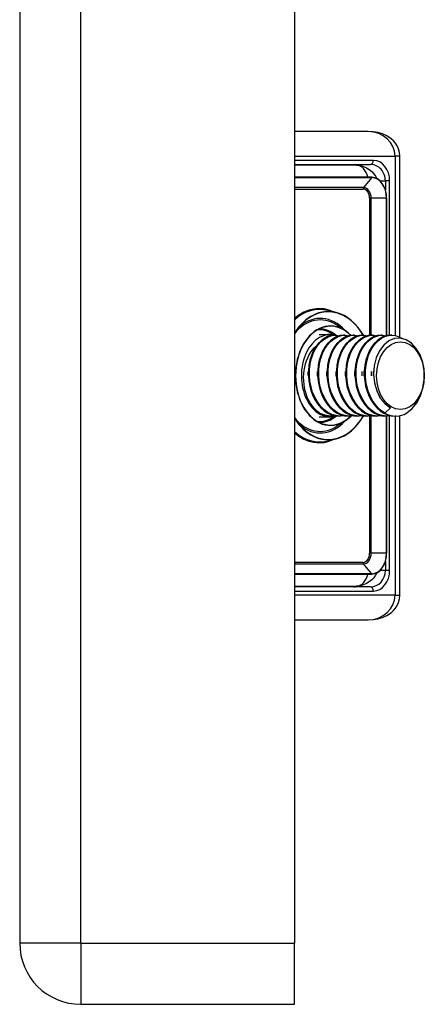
# Model space of a CAD drawing. Header units: inches. Extents: x 2.9 to 60.9, y 4.2 to 31.2.
# Tile 26 of 37: x 35.25 to 36.216, y 11.581 to 13.93. Entities that reach past the tile are written whole.
import ezdxf

# ---------------------------------------------------------------- set-up
doc = ezdxf.new("R2010")
doc.units = ezdxf.units.IN
doc.header["$MEASUREMENT"] = 0
doc.layers.add('Visible Edges(ANSI)', color=7, linetype='Continuous', lineweight=25)
doc.layers.add('Visible Tangent Edges(ANSI)', color=7, linetype='Continuous', lineweight=25)

msp = doc.modelspace()

# ---------------------------------------------------------------- linework, layer by layer
at = {"layer": 'Visible Edges(ANSI)'}
for p, q in [((35.2499, 23.4345), (35.2499, 11.7265)), ((35.9059, 23.4345), (35.9059, 11.7265)), ((36.0824, 13.6632), (35.9059, 13.6632)), ((36.158, 13.1723), (36.158, 13.6041)), ((35.9059, 13.5844), (36.0877, 13.5844)), ((36.0543, 13.5825), (35.9059, 13.5825)), ((36.0907, 13.5538), (35.9059, 13.5538)), ((36.1262, 13.176), (36.1262, 13.5037)), ((36.0058, 13.231), (35.9861, 13.236)), ((36.0272, 13.1883), (36.0071, 13.2014)), ((35.9652, 13.1789), (35.9921, 13.1789)), ((36.0046, 13.177), (36.0018, 13.177)), ((36.0269, 13.177), (36.0241, 13.177)), ((36.0491, 13.177), (36.0463, 13.177)), ((36.0714, 13.177), (36.0686, 13.177)), ((36.0937, 13.177), (36.0909, 13.177)), ((36.1159, 13.177), (36.1132, 13.177)), ((36.1382, 13.177), (36.1354, 13.177)), ((36.1356, 13.004), (36.1221, 12.9912)), ((35.9652, 12.9821), (35.9921, 12.9821)), ((35.9935, 12.9841), (35.9921, 12.9841)), ((36.0272, 12.9727), (36.0071, 12.9597)), ((36.0157, 12.9841), (36.0129, 12.9841)), ((36.038, 12.9841), (36.0352, 12.9841)), ((36.0603, 12.9841), (36.0575, 12.9841)), ((36.0825, 12.9841), (36.0798, 12.9841)), ((36.1048, 12.9841), (36.102, 12.9841)), ((36.1271, 12.9841), (36.1243, 12.9841)), ((36.1262, 12.6573), (36.1262, 12.9841)), ((36.148, 12.9841), (36.1466, 12.9841)), ((36.158, 12.5569), (36.158, 12.9851)), ((36.0058, 12.93), (35.9861, 12.925)), ((35.9059, 12.6072), (36.0907, 12.6072)), ((35.9059, 12.5785), (36.0543, 12.5785)), ((36.0877, 12.5766), (35.9059, 12.5766)), ((35.9059, 12.4978), (36.0824, 12.4978)), ((35.9059, 11.5805), (35.9059, 11.7265)), ((35.3959, 11.5805), (35.9059, 11.5805))]:
    msp.add_line(p, q, dxfattribs=at)
at = {"layer": 'Visible Edges(ANSI)', "flags": 128}
for points in [[(36.158, 13.6041), (36.1572, 13.6131), (36.1549, 13.6215), (36.1514, 13.629), (36.1472, 13.6355), (36.1424, 13.641), (36.1373, 13.6456), (36.1268, 13.6526), (36.116, 13.6575), (36.1049, 13.6607), (36.0937, 13.6626), (36.0824, 13.6632)], [(36.0543, 13.5825), (36.0627, 13.5818), (36.0707, 13.5798), (36.0781, 13.5767), (36.0848, 13.5726), (36.0906, 13.5678), (36.0956, 13.5625), (36.0997, 13.5567), (36.103, 13.5507)], [(36.1262, 13.5037), (36.1256, 13.5135), (36.1236, 13.5229), (36.1203, 13.5315), (36.1159, 13.5391), (36.1105, 13.5453), (36.1044, 13.55), (36.0977, 13.5529), (36.0907, 13.5538)], [(36.0707, 13.177), (36.0643, 13.1871), (36.0573, 13.1964), (36.0498, 13.2048), (36.0417, 13.2122), (36.0332, 13.2186), (36.0244, 13.2239), (36.0152, 13.2281), (36.0058, 13.231)], [(35.9247, 13.2048), (35.9148, 13.1936), (35.9059, 13.1808)], [(35.9774, 13.1965), (35.9704, 13.1943), (35.9635, 13.1912), (35.9568, 13.1873), (35.9504, 13.1825), (35.9443, 13.177), (35.9385, 13.1707), (35.9332, 13.1638), (35.9283, 13.1562), (35.9239, 13.148), (35.92, 13.1394), (35.9166, 13.1303), (35.9139, 13.1208), (35.9117, 13.111), (35.9101, 13.101), (35.9092, 13.0908), (35.9089, 13.0805), (35.9092, 13.0702), (35.9101, 13.0601), (35.9117, 13.05), (35.9139, 13.0402), (35.9166, 13.0307), (35.92, 13.0216), (35.9239, 13.013), (35.9283, 13.0048), (35.9332, 12.9972), (35.9385, 12.9903), (35.9443, 12.984), (35.9504, 12.9785), (35.9568, 12.9738), (35.9635, 12.9698), (35.9704, 12.9667), (35.9774, 12.9645)], [(36.0413, 13.1767), (36.0345, 13.183), (36.0272, 13.1883)], [(36.0018, 13.177), (35.9934, 13.1761), (35.9851, 13.1737), (35.9771, 13.1696), (35.9696, 13.164), (35.9626, 13.157), (35.9564, 13.1487), (35.9509, 13.1392), (35.9464, 13.1287), (35.943, 13.1174), (35.9406, 13.1055), (35.9393, 13.0931), (35.9392, 13.0805), (35.9402, 13.0679), (35.9424, 13.0555), (35.9457, 13.0436), (35.9502, 13.0323), (35.9556, 13.0218), (35.9619, 13.0123), (35.9691, 13.004), (35.977, 12.997), (35.9854, 12.9914), (35.9944, 12.9873), (36.0036, 12.9849), (36.0129, 12.9841)], [(36.0255, 12.9849), (36.0152, 12.9841), (36.005, 12.9851), (35.995, 12.9881), (35.9854, 12.993), (35.9764, 12.9997), (35.9681, 13.0081), (35.9608, 13.0179), (35.9545, 13.0289), (35.9494, 13.0411), (35.9456, 13.054), (35.9431, 13.0675), (35.9419, 13.0812), (35.9422, 13.095), (35.9438, 13.1084), (35.9468, 13.1213), (35.951, 13.1333), (35.9564, 13.1442), (35.9628, 13.1539), (35.9702, 13.1621), (35.9783, 13.1686), (35.9869, 13.1733), (35.9959, 13.1761), (36.0051, 13.177), (36.0143, 13.1759)], [(36.0241, 13.177), (36.0156, 13.1761), (36.0073, 13.1737), (35.9994, 13.1696), (35.9918, 13.164), (35.9849, 13.157), (35.9786, 13.1487), (35.9732, 13.1392), (35.9687, 13.1287), (35.9652, 13.1174), (35.9628, 13.1055), (35.9616, 13.0931), (35.9614, 13.0805), (35.9625, 13.0679), (35.9647, 13.0555), (35.968, 13.0436), (35.9724, 13.0323), (35.9779, 13.0218), (35.9842, 13.0123), (35.9914, 13.004), (35.9993, 12.997), (36.0077, 12.9914), (36.0166, 12.9873), (36.0258, 12.9849), (36.0352, 12.9841)], [(36.0477, 12.9849), (36.0375, 12.9841), (36.0273, 12.9851), (36.0173, 12.9881), (36.0077, 12.993), (35.9987, 12.9997), (35.9904, 13.0081), (35.9831, 13.0179), (35.9768, 13.0289), (35.9717, 13.0411), (35.9678, 13.054), (35.9653, 13.0675), (35.9642, 13.0812), (35.9645, 13.095), (35.9661, 13.1084), (35.9691, 13.1213), (35.9733, 13.1333), (35.9787, 13.1442), (35.9851, 13.1539), (35.9924, 13.1621), (36.0005, 13.1686), (36.0092, 13.1733), (36.0182, 13.1761), (36.0274, 13.177), (36.0366, 13.1759)], [(36.0463, 13.177), (36.0379, 13.1761), (36.0296, 13.1737), (36.0216, 13.1696), (36.0141, 13.164), (36.0071, 13.157), (36.0009, 13.1487), (35.9955, 13.1392), (35.991, 13.1287), (35.9875, 13.1174), (35.9851, 13.1055), (35.9838, 13.0931), (35.9837, 13.0805), (35.9848, 13.0679), (35.987, 13.0555), (35.9903, 13.0436), (35.9947, 13.0323), (36.0001, 13.0218), (36.0065, 13.0123), (36.0136, 13.004), (36.0215, 12.997), (36.03, 12.9914), (36.0389, 12.9873), (36.0481, 12.9849), (36.0575, 12.9841)], [(36.07, 12.9849), (36.0598, 12.9841), (36.0496, 12.9851), (36.0396, 12.9881), (36.03, 12.993), (36.0209, 12.9997), (36.0127, 13.0081), (36.0053, 13.0179), (35.9991, 13.0289), (35.9939, 13.0411), (35.9901, 13.054), (35.9876, 13.0675), (35.9865, 13.0812), (35.9867, 13.095), (35.9884, 13.1084), (35.9913, 13.1213), (35.9956, 13.1333), (36.0009, 13.1442), (36.0074, 13.1539), (36.0147, 13.1621), (36.0228, 13.1686), (36.0314, 13.1733), (36.0405, 13.1761), (36.0497, 13.177), (36.0589, 13.1759)], [(36.0686, 13.177), (36.0602, 13.1761), (36.0519, 13.1737), (36.0439, 13.1696), (36.0364, 13.164), (36.0294, 13.157), (36.0232, 13.1487), (36.0178, 13.1392), (36.0133, 13.1287), (36.0098, 13.1174), (36.0074, 13.1055), (36.0061, 13.0931), (36.006, 13.0805), (36.007, 13.0679), (36.0092, 13.0555), (36.0126, 13.0436), (36.017, 13.0323), (36.0224, 13.0218), (36.0287, 13.0123), (36.0359, 13.004), (36.0438, 12.997), (36.0523, 12.9914), (36.0612, 12.9873), (36.0704, 12.9849), (36.0798, 12.9841)], [(36.0923, 12.9849), (36.0821, 12.9841), (36.0718, 12.9851), (36.0618, 12.9881), (36.0522, 12.993), (36.0432, 12.9997), (36.035, 13.0081), (36.0276, 13.0179), (36.0213, 13.0289), (36.0162, 13.0411), (36.0124, 13.054), (36.0099, 13.0675), (36.0087, 13.0812), (36.009, 13.095), (36.0106, 13.1084), (36.0136, 13.1213), (36.0178, 13.1333), (36.0232, 13.1442), (36.0297, 13.1539), (36.037, 13.1621), (36.0451, 13.1686), (36.0537, 13.1733), (36.0627, 13.1761), (36.0719, 13.177), (36.0811, 13.1759)], [(36.0909, 13.177), (36.0824, 13.1761), (36.0742, 13.1737), (36.0662, 13.1696), (36.0586, 13.164), (36.0517, 13.157), (36.0454, 13.1487), (36.04, 13.1392), (36.0355, 13.1287), (36.0321, 13.1174), (36.0296, 13.1055), (36.0284, 13.0931), (36.0283, 13.0805), (36.0293, 13.0679), (36.0315, 13.0555), (36.0348, 13.0436), (36.0392, 13.0323), (36.0447, 13.0218), (36.051, 13.0123), (36.0582, 13.004), (36.0661, 12.997), (36.0745, 12.9914), (36.0834, 12.9873), (36.0927, 12.9849), (36.102, 12.9841)], [(36.1146, 12.9849), (36.1043, 12.9841), (36.0941, 12.9851), (36.0841, 12.9881), (36.0745, 12.993), (36.0655, 12.9997), (36.0572, 13.0081), (36.0499, 13.0179), (36.0436, 13.0289), (36.0385, 13.0411), (36.0346, 13.054), (36.0321, 13.0675), (36.031, 13.0812), (36.0313, 13.095), (36.0329, 13.1084), (36.0359, 13.1213), (36.0401, 13.1333), (36.0455, 13.1442), (36.0519, 13.1539), (36.0593, 13.1621), (36.0673, 13.1686), (36.076, 13.1733), (36.085, 13.1761), (36.0942, 13.177), (36.1034, 13.1759)], [(36.1132, 13.177), (36.1047, 13.1761), (36.0964, 13.1737), (36.0884, 13.1696), (36.0809, 13.164), (36.074, 13.157), (36.0677, 13.1487), (36.0623, 13.1392), (36.0578, 13.1287), (36.0543, 13.1174), (36.0519, 13.1055), (36.0506, 13.0931), (36.0505, 13.0805), (36.0516, 13.0679), (36.0538, 13.0555), (36.0571, 13.0436), (36.0615, 13.0323), (36.0669, 13.0218), (36.0733, 13.0123), (36.0805, 13.004), (36.0883, 12.997), (36.0968, 12.9914), (36.1057, 12.9873), (36.1149, 12.9849), (36.1243, 12.9841)], [(36.1368, 12.9849), (36.1266, 12.9841), (36.1164, 12.9851), (36.1064, 12.9881), (36.0968, 12.993), (36.0878, 12.9997), (36.0795, 13.0081), (36.0722, 13.0179), (36.0659, 13.0289), (36.0608, 13.0411), (36.0569, 13.054), (36.0544, 13.0675), (36.0533, 13.0812), (36.0535, 13.095), (36.0552, 13.1084), (36.0581, 13.1213), (36.0624, 13.1333), (36.0678, 13.1442), (36.0742, 13.1539), (36.0815, 13.1621), (36.0896, 13.1686), (36.0983, 13.1733), (36.1073, 13.1761), (36.1165, 13.177), (36.1257, 13.1759)], [(36.1354, 13.177), (36.127, 13.1761), (36.1187, 13.1737), (36.1107, 13.1696), (36.1032, 13.164), (36.0962, 13.157), (36.09, 13.1487), (36.0846, 13.1392), (36.0801, 13.1287), (36.0766, 13.1174), (36.0742, 13.1055), (36.0729, 13.0931), (36.0728, 13.0805), (36.0738, 13.0679), (36.076, 13.0555), (36.0794, 13.0436), (36.0838, 13.0323), (36.0892, 13.0218), (36.0956, 13.0123), (36.1027, 13.004), (36.1106, 12.997), (36.1191, 12.9914), (36.128, 12.9873), (36.1372, 12.9849), (36.1466, 12.9841)], [(36.1221, 12.9912), (36.1136, 12.9968), (36.1057, 13.0038), (36.0984, 13.0122), (36.092, 13.0217), (36.0866, 13.0322), (36.0821, 13.0436), (36.0788, 13.0556), (36.0766, 13.0681), (36.0756, 13.0807), (36.0757, 13.0934), (36.077, 13.1058), (36.0795, 13.1178), (36.083, 13.1292), (36.0876, 13.1397), (36.0931, 13.1492), (36.0994, 13.1575), (36.1064, 13.1644), (36.114, 13.1699), (36.1221, 13.1739), (36.1304, 13.1763), (36.1389, 13.177), (36.1474, 13.176), (36.1557, 13.1734), (36.1637, 13.1691)], [(36.1743, 12.9915), (36.1872, 13.0019), (36.1983, 13.0158), (36.207, 13.0326), (36.2129, 13.0515), (36.2159, 13.0717), (36.2157, 13.0922), (36.2123, 13.112), (36.2059, 13.1301), (36.1969, 13.1457), (36.1857, 13.1579), (36.1728, 13.1661), (36.159, 13.1699), (36.1449, 13.169), (36.1314, 13.1635), (36.1191, 13.1536), (36.1088, 13.1398), (36.1011, 13.123), (36.0964, 13.1038), (36.095, 13.0835), (36.097, 13.0632), (36.1025, 13.044), (36.111, 13.0271), (36.1223, 13.0135), (36.1356, 13.004)], [(35.9662, 12.9912), (35.9611, 12.9951), (35.9562, 12.9995), (35.9516, 13.0045), (35.9473, 13.0101), (35.9434, 13.0161), (35.9398, 13.0226), (35.9367, 13.0296), (35.934, 13.0368), (35.9318, 13.0444), (35.9301, 13.0523), (35.9289, 13.0603), (35.9282, 13.0685), (35.928, 13.0767), (35.9283, 13.0849), (35.9292, 13.093), (35.9306, 13.1009), (35.9324, 13.1087), (35.9348, 13.1162), (35.9377, 13.1233), (35.941, 13.13), (35.9448, 13.1363), (35.949, 13.142), (35.9535, 13.1471), (35.9583, 13.1516)], [(35.9392, 13.0805), (35.9392, 13.0809), (35.9392, 13.0813), (35.9391, 13.0818), (35.9391, 13.0822), (35.9391, 13.0826), (35.9391, 13.083), (35.9391, 13.0834), (35.9391, 13.0839), (35.9391, 13.0843), (35.9391, 13.0847), (35.9391, 13.0851), (35.9391, 13.0855), (35.9391, 13.0859), (35.9391, 13.0864), (35.9391, 13.0868), (35.9391, 13.0872), (35.9391, 13.0876), (35.9391, 13.088), (35.9391, 13.0884), (35.9391, 13.0888), (35.9391, 13.0893), (35.9391, 13.0897), (35.9392, 13.0901), (35.9392, 13.0905)], [(35.9614, 13.0805), (35.9614, 13.0809), (35.9614, 13.0813), (35.9614, 13.0818), (35.9614, 13.0822), (35.9614, 13.0826), (35.9614, 13.083), (35.9614, 13.0834), (35.9613, 13.0838), (35.9613, 13.0843), (35.9613, 13.0847), (35.9613, 13.0851), (35.9613, 13.0855), (35.9613, 13.0859), (35.9613, 13.0863), (35.9613, 13.0868), (35.9614, 13.0872), (35.9614, 13.0876), (35.9614, 13.088), (35.9614, 13.0884), (35.9614, 13.0888), (35.9614, 13.0892), (35.9614, 13.0897), (35.9614, 13.0901), (35.9614, 13.0905)], [(35.9837, 13.0805), (35.9837, 13.0809), (35.9837, 13.0813), (35.9837, 13.0818), (35.9837, 13.0822), (35.9837, 13.0826), (35.9836, 13.083), (35.9836, 13.0834), (35.9836, 13.0838), (35.9836, 13.0843), (35.9836, 13.0847), (35.9836, 13.0851), (35.9836, 13.0855), (35.9836, 13.0859), (35.9836, 13.0863), (35.9836, 13.0868), (35.9836, 13.0872), (35.9836, 13.0876), (35.9837, 13.088), (35.9837, 13.0884), (35.9837, 13.0888), (35.9837, 13.0892), (35.9837, 13.0897), (35.9837, 13.0901), (35.9837, 13.0905)], [(36.006, 13.0805), (36.006, 13.0809), (36.006, 13.0813), (36.006, 13.0818), (36.006, 13.0822), (36.0059, 13.0826), (36.0059, 13.083), (36.0059, 13.0834), (36.0059, 13.0838), (36.0059, 13.0843), (36.0059, 13.0847), (36.0059, 13.0851), (36.0059, 13.0855), (36.0059, 13.0859), (36.0059, 13.0863), (36.0059, 13.0868), (36.0059, 13.0872), (36.0059, 13.0876), (36.0059, 13.088), (36.0059, 13.0884), (36.006, 13.0888), (36.006, 13.0893), (36.006, 13.0897), (36.006, 13.0901), (36.006, 13.0905)], [(36.0283, 13.0805), (36.0283, 13.0809), (36.0283, 13.0813), (36.0282, 13.0818), (36.0282, 13.0822), (36.0282, 13.0826), (36.0282, 13.083), (36.0282, 13.0834), (36.0282, 13.0838), (36.0282, 13.0843), (36.0282, 13.0847), (36.0282, 13.0851), (36.0282, 13.0855), (36.0282, 13.0859), (36.0282, 13.0863), (36.0282, 13.0868), (36.0282, 13.0872), (36.0282, 13.0876), (36.0282, 13.088), (36.0282, 13.0884), (36.0282, 13.0888), (36.0282, 13.0893), (36.0282, 13.0897), (36.0283, 13.0901), (36.0283, 13.0905)], [(36.0505, 13.0805), (36.0505, 13.0809), (36.0505, 13.0813), (36.0505, 13.0818), (36.0505, 13.0822), (36.0505, 13.0826), (36.0505, 13.083), (36.0505, 13.0834), (36.0504, 13.0839), (36.0504, 13.0843), (36.0504, 13.0847), (36.0504, 13.0851), (36.0504, 13.0855), (36.0504, 13.0859), (36.0504, 13.0864), (36.0504, 13.0868), (36.0504, 13.0872), (36.0504, 13.0876), (36.0505, 13.088), (36.0505, 13.0884), (36.0505, 13.0888), (36.0505, 13.0893), (36.0505, 13.0897), (36.0505, 13.0901), (36.0505, 13.0905)], [(36.0672, 13.0905), (36.0672, 13.0901), (36.0673, 13.0897), (36.0673, 13.0893), (36.0673, 13.0888), (36.0673, 13.0884), (36.0673, 13.088), (36.0673, 13.0876), (36.0673, 13.0872), (36.0673, 13.0868), (36.0673, 13.0863), (36.0673, 13.0859), (36.0673, 13.0855), (36.0673, 13.0851), (36.0673, 13.0847), (36.0673, 13.0843), (36.0673, 13.0838), (36.0673, 13.0834), (36.0673, 13.083), (36.0673, 13.0826), (36.0673, 13.0822), (36.0673, 13.0818), (36.0673, 13.0813), (36.0672, 13.0809), (36.0672, 13.0805)], [(36.0728, 13.0805), (36.0728, 13.0809), (36.0728, 13.0813), (36.0728, 13.0818), (36.0727, 13.0822), (36.0727, 13.0826), (36.0727, 13.083), (36.0727, 13.0834), (36.0727, 13.0838), (36.0727, 13.0843), (36.0727, 13.0847), (36.0727, 13.0851), (36.0727, 13.0855), (36.0727, 13.0859), (36.0727, 13.0863), (36.0727, 13.0868), (36.0727, 13.0872), (36.0727, 13.0876), (36.0727, 13.088), (36.0727, 13.0884), (36.0727, 13.0888), (36.0728, 13.0892), (36.0728, 13.0897), (36.0728, 13.0901), (36.0728, 13.0905)], [(36.0895, 13.0905), (36.0895, 13.0901), (36.0895, 13.0897), (36.0895, 13.0893), (36.0895, 13.0888), (36.0896, 13.0884), (36.0896, 13.088), (36.0896, 13.0876), (36.0896, 13.0872), (36.0896, 13.0868), (36.0896, 13.0863), (36.0896, 13.0859), (36.0896, 13.0855), (36.0896, 13.0851), (36.0896, 13.0847), (36.0896, 13.0843), (36.0896, 13.0838), (36.0896, 13.0834), (36.0896, 13.083), (36.0896, 13.0826), (36.0895, 13.0822), (36.0895, 13.0818), (36.0895, 13.0813), (36.0895, 13.0809), (36.0895, 13.0805)], [(36.0951, 13.0805), (36.0951, 13.0809), (36.095, 13.0813), (36.095, 13.0818), (36.095, 13.0822), (36.095, 13.0826), (36.095, 13.083), (36.095, 13.0834), (36.095, 13.0838), (36.095, 13.0843), (36.095, 13.0847), (36.095, 13.0851), (36.095, 13.0855), (36.095, 13.0859), (36.095, 13.0863), (36.095, 13.0867), (36.095, 13.0872), (36.095, 13.0876), (36.095, 13.088), (36.095, 13.0884), (36.095, 13.0888), (36.095, 13.0892), (36.0951, 13.0897), (36.0951, 13.0901), (36.0951, 13.0905)], [(35.9059, 12.9802), (35.9148, 12.9674), (35.9247, 12.9562)], [(36.0032, 12.9849), (36.0016, 12.9847), (36.0001, 12.9845), (35.9985, 12.9843), (35.9969, 12.9842), (35.9954, 12.9841), (35.9938, 12.9841), (35.9922, 12.9841), (35.9907, 12.9841), (35.9891, 12.9842), (35.9875, 12.9844), (35.986, 12.9846), (35.9844, 12.9848), (35.9829, 12.9851), (35.9813, 12.9854), (35.9798, 12.9858), (35.9782, 12.9862), (35.9767, 12.9867), (35.9752, 12.9872), (35.9737, 12.9878), (35.9721, 12.9884), (35.9706, 12.989), (35.9692, 12.9897), (35.9677, 12.9905), (35.9662, 12.9912)], [(36.0058, 12.93), (36.0153, 12.933), (36.0245, 12.9372), (36.0334, 12.9426), (36.042, 12.949), (36.0501, 12.9565), (36.0577, 12.965), (36.0647, 12.9745), (36.0711, 12.9848)], [(36.0272, 12.9727), (36.0344, 12.978), (36.0411, 12.9841)], [(36.0907, 12.6072), (36.0977, 12.6082), (36.1044, 12.611), (36.1105, 12.6157), (36.1159, 12.6219), (36.1203, 12.6295), (36.1236, 12.6381), (36.1256, 12.6475), (36.1262, 12.6573)], [(36.103, 12.6103), (36.0997, 12.6043), (36.0956, 12.5985), (36.0906, 12.5932), (36.0848, 12.5884), (36.0781, 12.5843), (36.0707, 12.5812), (36.0627, 12.5792), (36.0543, 12.5785)], [(36.0824, 12.4978), (36.0937, 12.4984), (36.1049, 12.5003), (36.116, 12.5035), (36.1268, 12.5084), (36.1374, 12.5154), (36.1424, 12.52), (36.1472, 12.5255), (36.1514, 12.532), (36.1549, 12.5395), (36.1572, 12.5479), (36.158, 12.5569)]]:
    msp.add_lwpolyline(points, dxfattribs=at)
at = {"layer": 'Visible Edges(ANSI)'}
msp.add_arc((35.3959, 11.7265), 0.146, 180, 270, dxfattribs=at)
for centre, major_axis, start_param, end_param in [((35.9921, 13.0805), (0, 0.0984), 6.081672, 9.641246), ((35.9921, 13.0805), (0, -0.0965), 5.894413, 6.283185), ((36.148, 13.0805), (0, -0.0965), 5.894413, 6.679811)]:
    msp.add_ellipse(centre, major_axis=major_axis, ratio=0.707107, start_param=start_param, end_param=end_param, dxfattribs=at)
msp.add_ellipse((36.1591, 13.0805), major_axis=(0, 0.0807), ratio=0.707107, dxfattribs=at)
at = {"layer": 'Visible Tangent Edges(ANSI)'}
for p, q in [((35.3959, 11.7265), (35.3959, 23.4345)), ((35.9059, 13.6041), (36.1464, 13.6041)), ((36.158, 13.6041), (36.1464, 13.6041)), ((36.1464, 13.6041), (36.1464, 13.1762)), ((36.0947, 13.5943), (35.9059, 13.5943)), ((35.9059, 13.5531), (36.0909, 13.5531)), ((36.0909, 13.5531), (36.071, 13.5296)), ((36.1108, 13.5451), (36.1232, 13.5451)), ((36.1334, 13.5451), (36.1232, 13.5451)), ((36.1232, 13.5451), (36.1232, 13.524)), ((36.1334, 13.1769), (36.1334, 13.5451)), ((36.071, 13.5296), (35.9059, 13.5296)), ((35.9059, 13.5259), (36.0698, 13.5259)), ((36.0855, 13.5037), (36.0855, 13.1766)), ((36.0893, 13.5037), (36.0855, 13.5037)), ((36.0893, 13.1769), (36.0893, 13.5037)), ((36.1258, 13.5037), (36.0893, 13.5037)), ((36.1258, 13.5037), (36.1262, 13.5037)), ((36.1258, 13.5037), (36.1258, 13.1759)), ((36.0855, 12.9841), (36.0855, 12.6573)), ((36.0893, 12.6573), (36.0893, 12.9845)), ((36.1258, 12.9841), (36.1258, 12.6573)), ((36.1334, 12.6159), (36.1334, 12.9844)), ((36.1464, 12.9841), (36.1464, 12.5569)), ((36.0893, 12.6573), (36.0855, 12.6573)), ((36.1258, 12.6573), (36.0893, 12.6573)), ((36.1258, 12.6573), (36.1262, 12.6573)), ((36.0698, 12.6351), (35.9059, 12.6351)), ((35.9059, 12.6315), (36.071, 12.6315)), ((36.0909, 12.6079), (36.071, 12.6315)), ((36.1232, 12.6371), (36.1232, 12.6159)), ((36.0909, 12.6079), (35.9059, 12.6079)), ((36.1232, 12.6159), (36.1108, 12.6159)), ((36.1334, 12.6159), (36.1232, 12.6159)), ((35.9059, 12.5667), (36.0947, 12.5667)), ((36.1464, 12.5569), (35.9059, 12.5569)), ((36.1464, 12.5569), (36.158, 12.5569)), ((35.3959, 11.7265), (35.2499, 11.7265)), ((35.3959, 11.7265), (35.3959, 11.5805)), ((35.3959, 11.7265), (35.9059, 11.7265))]:
    msp.add_line(p, q, dxfattribs=at)
for centre, major_axis, ratio, start_param, end_param in [((36.0824, 13.6041), (0.064, 0), 0.922246, 0, 1.570796), ((36.0507, 13.5451), (0, -0.0394), 0.37572, 3.141593, 3.459153), ((36.0507, 13.5451), (0, 0.0394), 0.117551, 0, 0.31756), ((36.0543, 13.5431), (0, 0.0394), 0.707107, 4.988257, 6.283185), ((36.0877, 13.5943), (0, -0.00984), 0.707107, 0, 1.570796), ((36.0877, 13.5451), (0, -0.0394), 0.902018, 1.570796, 3.141593), ((36.0947, 13.5451), (0, 0.0492), 0.786728, 4.712389, 6.283185), ((36.0907, 13.5534), (0, 0.000394), 0.707107, 3.839724, 6.283185), ((36.0909, 13.5037), (0, 0.0494), 0.707107, 4.712389, 6.283185), ((36.0732, 13.5259), (0, -0.00472), 0.707107, 3.839724, 4.712389), ((36.0698, 13.5037), (0, 0.0222), 0.707107, 4.712389, 6.283185), ((36.071, 13.5037), (0, 0.0258), 0.707107, 4.712389, 6.283185), ((35.9868, 13.0805), (0, 0.1522), 0.707107, 5.398743, 6.898665), ((35.9652, 13.0805), (0, 0.16), 0.707107, 5.962095, 6.835761), ((35.9664, 13.0805), (0, 0.158), 0.707107, 6.105932, 6.855543), ((35.9867, 13.0805), (0, 0.1529), 0.707107, 6.105932, 7.128144), ((35.9922, 13.0805), (0, 0.1186), 0.707107, 5.85204, 9.855923), ((35.9678, 13.0805), (0, 0.133), 0.707107, 5.85204, 7.002253), ((35.9677, 13.0805), (0, 0.1366), 0.707107, 5.627532, 6.819696), ((35.9652, 13.0805), (0, 0.1095), 0.707107, 5.815654, 6.337434), ((35.9664, 13.0805), (0, 0.1115), 0.707107, 5.758855, 6.301086), ((35.9921, 13.0805), (0, 0.1179), 0.707107, 5.664894, 6.460439), ((35.9678, 13.0805), (0, -0.133), 0.707107, 5.564118, 6.71433), ((35.9867, 13.0805), (0, -0.1529), 0.707107, 5.438226, 6.460439), ((35.9677, 13.0805), (0, -0.1366), 0.707107, 5.746675, 6.938839), ((35.9868, 13.0805), (0, -0.1522), 0.707107, 5.667706, 7.174371), ((35.9652, 13.0805), (0, -0.1095), 0.707107, 6.228936, 6.750716), ((35.9664, 13.0805), (0, -0.1115), 0.707107, 6.265285, 6.807516), ((35.9921, 13.0805), (0, -0.1179), 0.707107, 6.105932, 6.89617), ((35.9664, 13.0805), (0, -0.158), 0.707107, 5.710828, 6.460439), ((35.9652, 13.0805), (0, -0.16), 0.707107, 5.730609, 6.604275), ((36.0698, 12.6573), (0, -0.0222), 0.707107, 0, 1.570796), ((36.071, 12.6573), (0, -0.0258), 0.707107, 0, 1.570796), ((36.0909, 12.6573), (0, -0.0494), 0.707107, 0, 1.570796), ((36.0732, 12.6351), (0, 0.00472), 0.707107, 1.570796, 2.443461), ((36.0543, 12.6179), (0, -0.0394), 0.707107, 0, 1.294928), ((36.0877, 12.6159), (0, -0.0394), 0.902018, 0, 1.570796), ((36.0907, 12.6076), (0, -0.000394), 0.707107, 0, 2.443461), ((36.0947, 12.6159), (0, 0.0492), 0.786728, 3.141593, 4.712389), ((36.0507, 12.6159), (0, -0.0394), 0.37572, 5.965625, 6.283185), ((36.0507, 12.6159), (0, 0.0394), 0.117551, 2.824032, 3.141593), ((36.0877, 12.5667), (0, 0.00984), 0.707107, 4.712389, 6.283185), ((36.0824, 12.5569), (0.064, 0), 0.922246, 4.712389, 6.283185)]:
    msp.add_ellipse(centre, major_axis=major_axis, ratio=ratio, start_param=start_param, end_param=end_param, dxfattribs=at)

doc.saveas('drawing.dxf')
